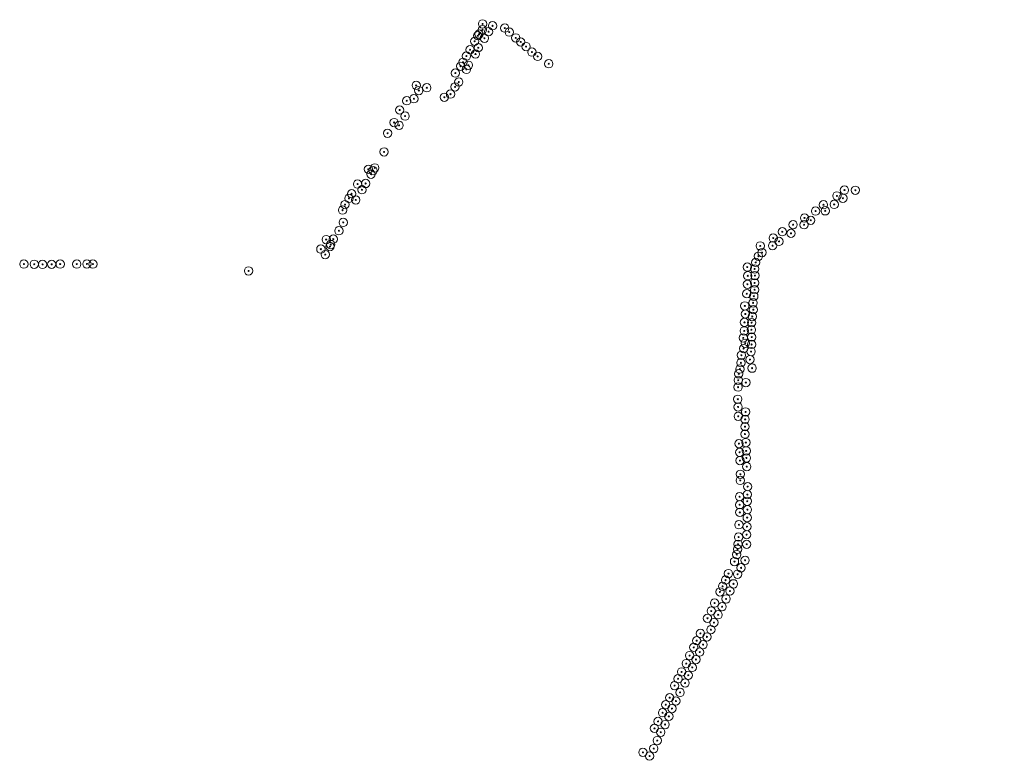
# Model space of a CAD drawing. Header units: metres. Extents: x 157685 to 160831, y 403691 to 406312.
# Tile 38 of 134: x 158438 to 159147, y 404613 to 405146. Entities that reach past the tile are written whole.
import ezdxf

# ---------------------------------------------------------------- set-up
doc = ezdxf.new("R2010")
doc.units = ezdxf.units.M
doc.layers.add('B-WE-GR-BOOM-S', color=90, linetype='Continuous', lineweight=25)
doc.layers.add('N-WE-VH-GESLOTENVERHARDING_ASFALT-A-200', color=253, linetype='Continuous', lineweight=18)
doc.styles.add('NLCS-ISO', font='NLCS-ISO.TTF')

# ---------------------------------------------------------------- blocks, each defined once
blk = doc.blocks.new('SGR-BOOM_GBKN-SO')
at = {"linetype": 'ByBlock', "lineweight": 18}
h = blk.add_hatch(color=0, dxfattribs=at)
h.dxf.hatch_style = 1
edge = h.paths.add_edge_path()
edge.add_arc((0, 0), 0.25, 0, 360)
at = {"color": 0, "linetype": 'ByBlock', "lineweight": 18}
for radius in [2, 0.25]:
    blk.add_circle((0, 0), radius, dxfattribs=at)
at = {"color": 0, "linetype": 'ByBlock', "lineweight": 18, "style": 'NLCS-ISO'}
blk.add_attdef('SOORT', (2.5, 0), '', height=1.5, dxfattribs=at)

msp = doc.modelspace()

# ---------------------------------------------------------------- hatches: boundary and pattern name
at = {"layer": 'N-WE-VH-GESLOTENVERHARDING_ASFALT-A-200', "true_color": 0xcf7363}
h = msp.add_hatch(dxfattribs=at)
h.set_pattern_fill('AVH-ASFALT-SO', color=23, scale=0.2, angle=90, pattern_type=2)
h.set_pattern_definition([(162.003315, (158890.04187, 404357.82602), (-0.061792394, -0.19021488), []), (222.003315, (158890.04187, 404357.82602), (0.13383472, -0.14862122), [])])
edge = h.paths.add_edge_path()
edge.add_line((159253.106, 404346.742), (159251.53, 404349.867))
edge.add_line((159251.53, 404349.867), (159247.456, 404347.812))
edge.add_arc((159181.471, 404478.61), 146.5, 287.087265, 296.77016, ccw=False)
edge.add_line((159224.517, 404338.577), (159183.351, 404325.923))
edge.add_arc((159166.75, 404379.929), 56.5, 251.765023, 287.087265, ccw=False)
edge.add_line((159149.07, 404326.266), (159006.927, 404373.097))
edge.add_arc((158977.67, 404284.292), 93.5, 71.765023, 102.003315)
edge.add_line((158958.225, 404375.748), (158896.134, 404362.546))
edge.add_line((158896.134, 404362.546), (158896.09, 404358.959))
edge.add_line((158896.09, 404358.959), (158958.953, 404372.324))
edge.add_arc((158977.67, 404284.292), 90, 71.765023, 102.003315, ccw=False)
edge.add_line((159005.832, 404369.772), (159147.975, 404322.942))
edge.add_arc((159166.75, 404379.929), 60, 251.765023, 287.087265)
edge.add_line((159184.38, 404322.577), (159225.545, 404335.232))
edge.add_arc((159181.471, 404478.61), 150, 287.087265, 291.912617)
edge.add_arc((159238.569, 404336.664), 3, 26.93708, 111.912617, ccw=False)
edge.add_line((159241.244, 404338.023), (159241.685, 404337.153))
edge.add_line((159241.685, 404337.153), (159243.476, 404338.045))
edge.add_line((159243.476, 404338.045), (159243.25, 404338.49))
edge.add_arc((159245.924, 404339.849), 3, 114.914492, 206.93708, ccw=False)
edge.add_arc((159181.471, 404478.61), 150, 294.914492, 296.77016)
edge.add_line((159249.033, 404344.687), (159253.106, 404346.742))
edge = h.paths.add_edge_path()
edge.add_line((159369.507, 404414.129), (159372.03, 404411.704))
edge.add_line((159372.03, 404411.704), (159405.906, 404446.95))
edge.add_arc((158612.82, 405209.193), 1100, 316.136056, 320.307048)
edge.add_line((159459.246, 404506.653), (159509.125, 404566.747))
edge.add_arc((159085.912, 404918.017), 550, 320.307048, 331.313885)
edge.add_line((159568.406, 404654.011), (159565.031, 404655.135))
edge.add_arc((159085.912, 404918.017), 546.5, 320.307048, 331.24746, ccw=False)
edge.add_line((159506.431, 404568.982), (159456.553, 404508.888))
edge.add_arc((158612.82, 405209.193), 1096.5, 316.136056, 320.307048, ccw=False)
edge.add_line((159403.383, 404449.375), (159369.507, 404414.129))

# ---------------------------------------------------------------- block references
at = {"layer": 'B-WE-GR-BOOM-S', "xscale": 1.5, "yscale": 1.5, "zscale": 1.5}
for p in [(158771.1, 405142.6), (158778.3, 405141.2), (158787.099, 405139.526), (158767.673, 405134.084), (158768.549, 405135.193), (158771.037, 405138.312), (158772.415, 405132.243), (158775.39, 405136.968), (158790.3, 405136.7), (158795, 405132.5), (158765.399, 405130.06), (158768.041, 405125.44), (158798.562, 405129.591), (158802.47, 405126.267), (158759.5, 405119.4), (158762.1, 405124), (158766, 405120.9), (158806.611, 405122.3), (158810.753, 405119.15), (158755.3, 405112.1), (158757, 405115), (158760.925, 405112.844), (158818.745, 405113.9), (158751.504, 405107.18), (158759.5, 405109.8), (158723.285, 405098.34), (158751.271, 405097.264), (158753.954, 405100.763), (158725.193, 405094.613), (158730.947, 405096.608), (158743.565, 405089.796), (158748.004, 405092.014), (158716.486, 405087.278), (158721.634, 405088.721), (158711.4, 405080.6), (158715.332, 405076.217), (158707.357, 405071.609), (158711.015, 405069.567), (158702.691, 405063.852), (158700.147, 405050.466), (158688.801, 405037.944), (158690.756, 405034.424), (158692.272, 405037.049), (158693.439, 405038.974), (158681.1, 405027.3), (158686.905, 405027.716), (158676.8, 405020.3), (158684.246, 405023.224), (159026.246, 405018.801), (159031.737, 405022.991), (159039.569, 405022.848), (158672.054, 405012.553), (158674.828, 405016.955), (158679.812, 405015.874), (159016.613, 405012.404), (159024.312, 405012.626), (159030.59, 405017.113), (158670.304, 405008.528), (159010.887, 405007.84), (159017.84, 405008.046), (158670.771, 404999.661), (158994.713, 404998.071), (159002.61, 404997.999), (159002.944, 405002.913), (159007.411, 405001.231), (158667.665, 404993.703), (158986.961, 404992.991), (158993.199, 404991.824), (158658.473, 404987.368), (158661.781, 404983.809), (158663.613, 404987.691), (158980.408, 404988.39), (158984.589, 404986.002), (158654.624, 404980.461), (158657.803, 404976.552), (158661.207, 404982.305), (158971.063, 404982.821), (158972.363, 404977.982), (158979.924, 404982.953), (158440.755, 404969.721), (158448.204, 404969.588), (158454.253, 404969.48), (158460.805, 404969.538), (158466.906, 404969.674), (158478.84, 404969.686), (158486.132, 404969.798), (158490.514, 404969.705), (158967.774, 404970.941), (158969.744, 404975.366), (158602.572, 404964.799), (158961.737, 404967.516), (158967.016, 404966.216), (158961.856, 404955.178), (158962.093, 404961.274), (158966.958, 404956.182), (158967.201, 404961.469), (158961.346, 404948.389), (158966.963, 404951.212), (158965.908, 404941.826), (158966.444, 404946.551), (158959.964, 404939.633), (158960.314, 404933.8), (158966.112, 404936.897), (158959.719, 404927.786), (158964.858, 404927.558), (158965.283, 404931.992), (158959.544, 404921.602), (158964.694, 404922.425), (158958.85, 404916.58), (158960.282, 404912.772), (158964.922, 404917.175), (158959.107, 404908.915), (158964.507, 404906.768), (158964.805, 404911.849), (158957.117, 404898.651), (158957.537, 404904.131), (158963.684, 404900.981), (158956.416, 404894.164), (158965.226, 404894.811), (158955.207, 404886.109), (158955.542, 404890.73), (158960.699, 404884.461), (158955.103, 404881.14), (158954.921, 404872.471), (158955.121, 404866.861), (158960.467, 404863.311), (158955.244, 404860.142), (158960.196, 404857.976), (158960.086, 404852.69), (158960.08, 404847.375), (158955.731, 404840.485), (158960.692, 404841.227), (158960.936, 404835.246), (158956.209, 404834.261), (158956.455, 404828.333), (158961.094, 404830.166), (158961.36, 404823.92), (158956.684, 404814.022), (158956.75, 404818.437), (158961.984, 404809.548), (158956.2, 404802.292), (158961.684, 404799.03), (158961.785, 404803.841), (158956.237, 404796.474), (158961.822, 404792.972), (158956.36, 404791.024), (158961.648, 404787.211), (158955.697, 404782.1), (158961.513, 404780.762), (158955.431, 404773.195), (158961.26, 404774.977), (158954.747, 404764.536), (158955.112, 404768.072), (158961.299, 404768.048), (158954.164, 404760.688), (158960.132, 404756.517), (158952.524, 404755.619), (158957.216, 404751.104), (158946.083, 404742.241), (158948.192, 404746.983), (158954.739, 404746.476), (158943.9, 404737.765), (158951.792, 404739.583), (158942.071, 404733.758), (158946.462, 404728.774), (158949.198, 404734.402), (158938.201, 404725.721), (158943.594, 404723.149), (158933.079, 404714.776), (158935.78, 404720.008), (158940.748, 404717.338), (158937.721, 404711.69), (158927.96, 404703.909), (158932.72, 404701.43), (158935.499, 404706.581), (158923.201, 404693.855), (158925.285, 404698.677), (158929.879, 404695.83), (158920.168, 404687.943), (158927.466, 404690.46), (158917.774, 404682.202), (158922.105, 404679.414), (158924.763, 404685.123), (158911.886, 404671.272), (158914.422, 404676.217), (158919.263, 404673.762), (158909.376, 404666.327), (158916.951, 404668.204), (158905.836, 404657.649), (158913.373, 404661.457), (158903.059, 404652.604), (158910.334, 404655.254), (158900.716, 404646.782), (158905.237, 404644.202), (158907.497, 404649.84), (158897.439, 404640.531), (158902.549, 404638.335), (158894.902, 404635.56), (158899.445, 404632.795), (158896.886, 404626.766), (158886.527, 404618.284), (158891.364, 404615.644), (158894.385, 404621.028)]:
    msp.add_blockref('SGR-BOOM_GBKN-SO', p, dxfattribs=at)

doc.saveas('drawing.dxf')
